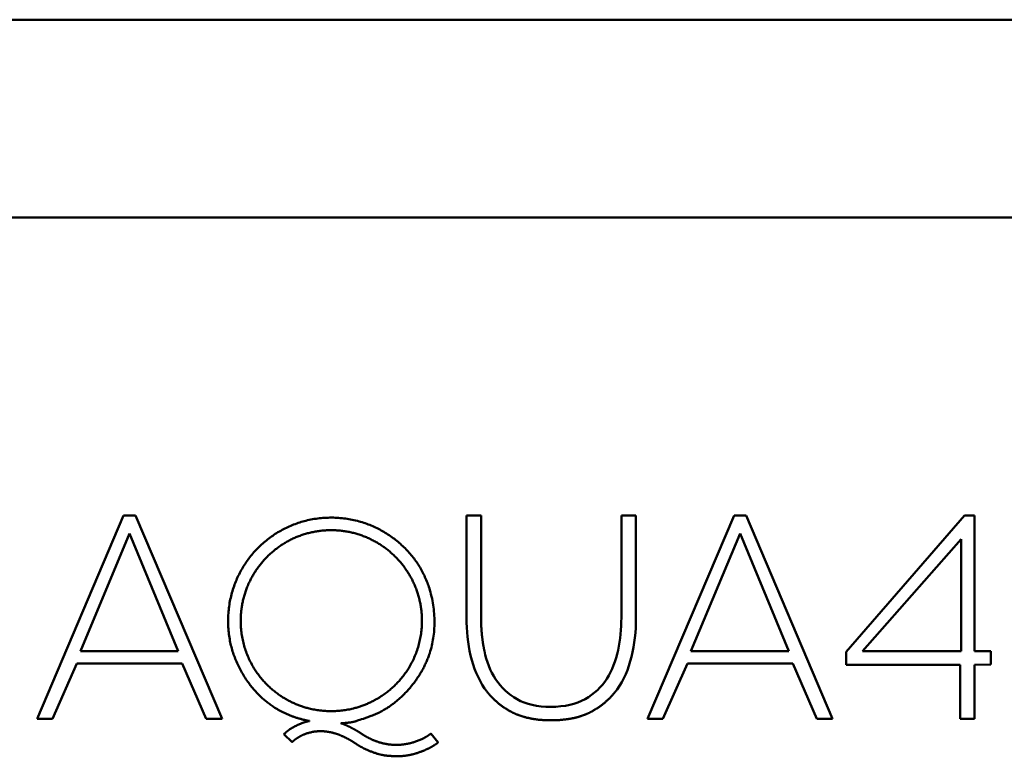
# Model space of a CAD drawing. Header units: millimetres. Extents: x 90 to 4365, y 90 to 12186.
# Tile 16 of 21: x 2151 to 2296, y 2324 to 2432. Entities that reach past the tile are written whole.
import ezdxf

# ---------------------------------------------------------------- set-up
doc = ezdxf.new("R2010")
doc.units = ezdxf.units.MM
doc.header["$LTSCALE"] = 15
doc.layers.add('Visible (ISO)', color=7, linetype='Continuous', lineweight=50)

msp = doc.modelspace()

# ---------------------------------------------------------------- linework, layer by layer
at = {"layer": 'Visible (ISO)'}
for p, q in [((2046.35, 2432.28), (2436.35, 2432.28)), ((2121.35, 2403.28), (2361.35, 2403.28)), ((2153.91, 2329.78), (2166.58, 2359.58)), ((2166.58, 2359.58), (2168.35, 2359.58)), ((2168.35, 2359.58), (2181.02, 2329.78)), ((2216.84, 2359.58), (2218.98, 2359.58)), ((2216.84, 2344.6), (2216.84, 2359.58)), ((2218.98, 2359.58), (2218.98, 2344.6)), ((2239.54, 2359.58), (2241.68, 2359.58)), ((2239.54, 2344.6), (2239.54, 2359.58)), ((2241.68, 2359.58), (2241.68, 2344.6)), ((2243.38, 2329.78), (2256.05, 2359.58)), ((2256.05, 2359.58), (2257.81, 2359.58)), ((2257.81, 2359.58), (2270.49, 2329.78)), ((2272.48, 2339.6), (2289.82, 2359.58)), ((2289.82, 2359.58), (2291.31, 2359.58)), ((2291.31, 2359.58), (2291.31, 2339.69)), ((2167.46, 2356.98), (2160.26, 2339.69)), ((2174.61, 2339.69), (2167.46, 2356.98)), ((2256.93, 2356.98), (2249.73, 2339.69)), ((2264.08, 2339.69), (2256.93, 2356.98)), ((2289.35, 2356.12), (2274.87, 2339.69)), ((2289.35, 2339.69), (2289.35, 2356.12)), ((2160.26, 2339.69), (2174.61, 2339.69)), ((2249.73, 2339.69), (2264.08, 2339.69)), ((2272.48, 2337.72), (2272.48, 2339.6)), ((2274.87, 2339.69), (2289.35, 2339.69)), ((2291.31, 2339.69), (2293.69, 2339.69)), ((2293.69, 2339.69), (2293.69, 2337.75)), ((2159.76, 2337.92), (2156.18, 2329.78)), ((2175.2, 2337.92), (2159.76, 2337.92)), ((2178.71, 2329.78), (2175.2, 2337.92)), ((2249.23, 2337.92), (2245.64, 2329.78)), ((2264.66, 2337.92), (2249.23, 2337.92)), ((2268.18, 2329.78), (2264.66, 2337.92)), ((2289.18, 2337.72), (2272.48, 2337.72)), ((2289.18, 2329.78), (2289.18, 2337.72)), ((2293.69, 2337.75), (2291.31, 2337.72)), ((2291.31, 2337.72), (2291.31, 2329.78)), ((2156.18, 2329.78), (2153.91, 2329.78)), ((2181.02, 2329.78), (2178.71, 2329.78)), ((2245.64, 2329.78), (2243.38, 2329.78)), ((2270.49, 2329.78), (2268.18, 2329.78)), ((2291.31, 2329.78), (2289.18, 2329.78)), ((2191.3, 2326.38), (2190.09, 2327.55)), ((2211.64, 2327.62), (2212.7, 2326.32))]:
    msp.add_line(p, q, dxfattribs=at)
for points, knots in [([(2193.84, 2329.47), (2192.18, 2329.79), (2188.66, 2330.93), (2184.7, 2334.37), (2181.38, 2340.94), (2181.86, 2349.01), (2185.85, 2355.41), (2192.28, 2359.39), (2200.34, 2359.76), (2207.08, 2356.39), (2211.61, 2350.65), (2213.07, 2340.47), (2209.99, 2335.14), (2206.04, 2331.27), (2202.72, 2330.16)], [-0.908434, -0.908434, -0.908434, -0.908434, -0.908434, -0.8424621, -0.7662964, -0.690511, -0.6146396, -0.538327, -0.4624108, -0.3865285, -0.3106946, -0.2375203, -0.1669136, 0, 0, 0, 0, 0]), ([(2197.02, 2330.92), (2200.37, 2330.89), (2204.88, 2332.5), (2209.28, 2336.82), (2210.77, 2344.14), (2209.68, 2349.48), (2206.71, 2353.83), (2202.35, 2356.81), (2197.02, 2357.89), (2191.68, 2356.81), (2187.34, 2353.83), (2184.38, 2349.47), (2183.31, 2344.14), (2184.79, 2336.82), (2189.16, 2332.5), (2193.67, 2330.89), (2197.02, 2330.92)], [-1, -1, -1, -1, -1, -0.843753, -0.781282, -0.718783, -0.656238, -0.593667, -0.531109, -0.468574, -0.406053, -0.343529, -0.281016, -0.21854, -0.1561, 0, 0, 0, 0, 0]), ([(2235.07, 2330.79), (2234.32, 2330.4), (2233.15, 2329.98), (2231.51, 2329.64), (2229.25, 2329.54), (2226.93, 2329.64), (2225.3, 2329.99), (2224.1, 2330.44), (2223.34, 2330.85)], [-1, -1, -1, -1, -1, -0.695805, -0.566841, -0.436256, -0.30687, 0, 0, 0, 0, 0]), ([(2190.09, 2327.55), (2190.56, 2327.93), (2190.83, 2328.31), (2192.5, 2329.11), (2193.29, 2329.35), (2193.67, 2329.44), (2193.84, 2329.47)], [-1, -1, -1, -1, -1, -0.7855934, -0.6976455, -0.6314473, -0.6314473, -0.6314473, -0.6314473, -0.6314473]), ([(2200.41, 2326.27), (2199.75, 2326.71), (2198.89, 2327.21), (2197.77, 2327.64), (2196.52, 2327.92), (2195.61, 2327.99), (2194.94, 2327.99), (2193.14, 2327.68), (2192.34, 2327.16), (2191.66, 2326.76), (2191.3, 2326.38)], [-1, -1, -1, -1, -1, -0.730662, -0.632211, -0.538908, -0.441994, -0.342454, -0.242076, 0, 0, 0, 0, 0]), ([(2201.34, 2327.67), (2202.01, 2327.22), (2202.93, 2326.72), (2204.11, 2326.27), (2205.49, 2326.01), (2206.42, 2325.95), (2207.29, 2325.98), (2208.19, 2326.12), (2209.1, 2326.31), (2210.85, 2326.98), (2211.13, 2327.3), (2211.64, 2327.62)], [-1, -1, -1, -1, -1, -0.751443, -0.658455, -0.568967, -0.482511, -0.398844, -0.310702, -0.220729, 0, 0, 0, 0, 0]), ([(2206.52, 2324.29), (2205.5, 2324.38), (2204.41, 2324.24), (2201.51, 2325.48), (2201.17, 2325.81), (2200.41, 2326.27)], [-1, -1, -1, -1, -1, -0.471701, 0, 0, 0, 0, 0]), ([(2212.7, 2326.32), (2212.46, 2326.14), (2212.08, 2325.87), (2211.28, 2325.42), (2210.28, 2324.98), (2209.14, 2324.62), (2208.4, 2324.46), (2207.51, 2324.31), (2206.98, 2324.3), (2206.52, 2324.29)], [-1, -1, -1, -1, -1, -0.746804, -0.6243, -0.501343, -0.381701, -0.267953, 0, 0, 0, 0, 0])]:
    msp.add_open_spline(points, degree=4, knots=knots, dxfattribs=at)
for points, degree in [([(2217.45, 2339.06), (2217.04, 2340.85), (2216.84, 2342.7), (2216.84, 2344.6)], 3), ([(2218.98, 2344.6), (2218.98, 2343.37), (2219.06, 2342.15), (2219.22, 2340.95), (2219.46, 2339.77)], 4), ([(2239.06, 2339.86), (2239.38, 2341.42), (2239.54, 2343), (2239.54, 2344.6)], 3), ([(2241.68, 2344.6), (2241.68, 2342.61), (2241.47, 2340.71), (2241.03, 2338.89)], 3), ([(2219.5, 2334.25), (2218.54, 2335.67), (2217.85, 2337.27), (2217.45, 2339.06)], 3), ([(2219.46, 2339.77), (2219.78, 2338.2), (2220.34, 2336.81), (2221.12, 2335.6)], 3), ([(2237.4, 2335.66), (2238.19, 2336.89), (2238.74, 2338.29), (2239.06, 2339.86)], 3), ([(2241.03, 2338.89), (2240.6, 2337.07), (2239.89, 2335.47), (2238.91, 2334.09)], 3), ([(2221.12, 2335.6), (2221.9, 2334.38), (2222.95, 2333.4), (2224.27, 2332.66)], 3), ([(2234.23, 2332.68), (2235.56, 2333.43), (2236.62, 2334.43), (2237.4, 2335.66)], 3), ([(2223.34, 2330.85), (2222.17, 2331.49), (2221.12, 2332.27), (2220.23, 2333.2), (2219.5, 2334.25)], 4), ([(2238.91, 2334.09), (2238.19, 2333.09), (2237.29, 2332.2), (2236.25, 2331.43), (2235.07, 2330.79)], 4), ([(2224.27, 2332.66), (2225.58, 2331.92), (2227.23, 2331.55), (2229.22, 2331.55)], 3), ([(2229.22, 2331.55), (2231.23, 2331.55), (2232.9, 2331.92), (2234.23, 2332.68)], 3), ([(2200.84, 2329.53), (2200.67, 2329.41), (2200.13, 2329.28), (2199.36, 2329.18), (2198.45, 2329.14)], 4), ([(2198.45, 2329.14), (2199.16, 2328.89), (2199.89, 2328.56), (2200.62, 2328.15), (2201.34, 2327.67)], 4), ([(2202.72, 2330.16), (2201.88, 2329.82), (2200.84, 2329.53), (2200.84, 2329.53)], 3)]:
    msp.add_open_spline(points, degree=degree, dxfattribs=at)

doc.saveas('drawing.dxf')
